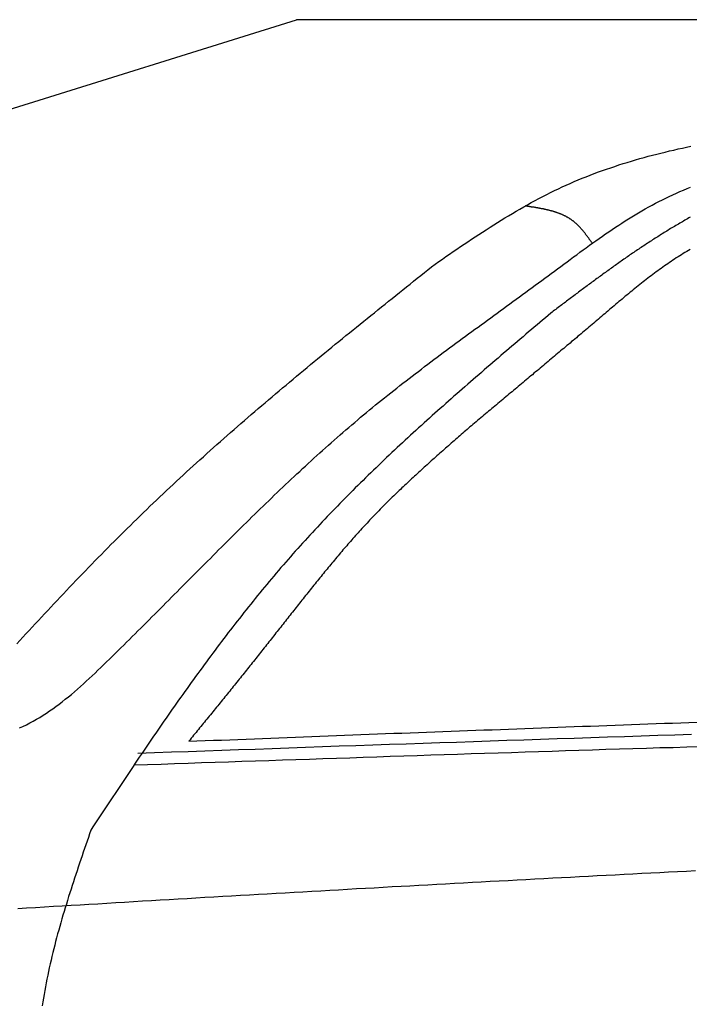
# Model space of a CAD drawing. Extents: x 1073 to 6773, y 6091 to 11716.
# Tile 49 of 78: x 2408 to 3049, y 10774 to 11716. Entities that reach past the tile are written whole.
import ezdxf

# ---------------------------------------------------------------- set-up
doc = ezdxf.new("R2010")
doc.units = 0
doc.layers.get('0').update_dxf_attribs({"linetype": 'CONTINUOUS'})
doc.layers.add('CAR', color=10, linetype='CONTINUOUS')

msp = doc.modelspace()

# ---------------------------------------------------------------- linework, layer by layer
for p in [(1072.77, 11215.9), (5822.78, 11715.9)]:
    msp.add_line(p, (2672.77, 11715.9))
at = {"layer": 'CAR'}
for points in [[(2805.41, 11482.1, 0), (2808.9, 11484.5, 0), (2812.39, 11486.9, 0), (2815.88, 11489.3, 0), (2819.37, 11491.6, 0), (2822.87, 11494, 0), (2826.37, 11496.4, 0), (2829.87, 11498.8, 0), (2833.37, 11501.1, 0), (2836.88, 11503.5, 0), (2840.39, 11505.8, 0), (2843.91, 11508.1, 0), (2847.43, 11510.4, 0), (2850.96, 11512.7, 0), (2854.49, 11515, 0), (2858.03, 11517.3, 0), (2861.58, 11519.5, 0), (2865.14, 11521.8, 0), (2868.7, 11524, 0), (2872.28, 11526.2, 0), (2875.86, 11528.3, 0), (2879.45, 11530.5, 0), (2883.05, 11532.6, 0), (2886.67, 11534.7, 0), (2890.29, 11536.8, 0), (2893.93, 11538.8, 0), (2897.58, 11540.9, 0), (2901.24, 11542.9, 0), (2904.91, 11544.8, 0), (2908.6, 11546.8, 0), (2912.31, 11548.7, 0), (2916.02, 11550.5, 0), (2919.75, 11552.4, 0), (2923.5, 11554.2, 0), (2927.27, 11555.9, 0), (2931.05, 11557.6, 0), (2934.84, 11559.3, 0), (2938.65, 11561, 0), (2942.48, 11562.6, 0), (2946.32, 11564.2, 0), (2950.18, 11565.7, 0), (2954.05, 11567.2, 0), (2957.93, 11568.7, 0), (2961.83, 11570.2, 0), (2965.74, 11571.6, 0), (2969.66, 11573, 0), (2973.6, 11574.3, 0), (2977.55, 11575.6, 0), (2981.51, 11576.9, 0), (2985.48, 11578.2, 0), (2989.47, 11579.4, 0), (2993.46, 11580.6, 0), (2997.47, 11581.8, 0), (3001.49, 11583, 0), (3005.52, 11584.1, 0), (3009.56, 11585.2, 0), (3013.61, 11586.3, 0), (3017.67, 11587.3, 0), (3021.74, 11588.3, 0), (3025.82, 11589.3, 0), (3029.91, 11590.3, 0), (3034.01, 11591.2, 0), (3038.11, 11592.2, 0), (3042.23, 11593.1, 0), (3046.35, 11594, 0), (3050.48, 11594.8, 0)], [(2407.4, 11038.3, 0), (2410.75, 11039.8, 0), (2414.05, 11041.4, 0), (2417.33, 11043.1, 0), (2420.56, 11044.8, 0), (2423.77, 11046.6, 0), (2426.94, 11048.5, 0), (2430.08, 11050.5, 0), (2433.19, 11052.5, 0), (2436.28, 11054.6, 0), (2439.33, 11056.7, 0), (2442.36, 11058.9, 0), (2445.36, 11061.1, 0), (2448.34, 11063.4, 0), (2451.3, 11065.8, 0), (2454.24, 11068.1, 0), (2457.15, 11070.5, 0), (2460.05, 11073, 0), (2462.92, 11075.5, 0), (2465.78, 11078, 0), (2468.62, 11080.5, 0), (2471.45, 11083.1, 0), (2474.27, 11085.7, 0), (2477.07, 11088.3, 0), (2479.85, 11090.9, 0), (2482.63, 11093.6, 0), (2485.4, 11096.2, 0), (2488.16, 11098.9, 0), (2490.91, 11101.6, 0), (2493.66, 11104.2, 0), (2496.4, 11106.9, 0), (2499.14, 11109.6, 0), (2501.87, 11112.3, 0), (2504.6, 11115, 0), (2507.32, 11117.6, 0), (2510.04, 11120.3, 0), (2512.75, 11123, 0), (2515.46, 11125.7, 0), (2518.17, 11128.4, 0), (2520.87, 11131.1, 0), (2523.57, 11133.7, 0), (2526.26, 11136.4, 0), (2528.95, 11139.1, 0), (2531.64, 11141.8, 0), (2534.33, 11144.5, 0), (2537.01, 11147.2, 0), (2539.69, 11149.9, 0), (2542.36, 11152.5, 0), (2545.03, 11155.2, 0), (2547.71, 11157.9, 0), (2550.37, 11160.6, 0), (2553.04, 11163.3, 0), (2555.7, 11165.9, 0), (2558.37, 11168.6, 0), (2561.03, 11171.3, 0), (2563.69, 11174, 0), (2566.34, 11176.7, 0), (2569, 11179.3, 0), (2571.66, 11182, 0), (2574.31, 11184.7, 0), (2576.96, 11187.3, 0), (2579.62, 11190, 0), (2582.27, 11192.7, 0), (2584.92, 11195.3, 0), (2587.57, 11198, 0), (2590.22, 11200.6, 0), (2592.87, 11203.3, 0), (2595.52, 11206, 0), (2598.17, 11208.6, 0), (2600.83, 11211.2, 0), (2603.48, 11213.9, 0), (2606.13, 11216.5, 0), (2608.78, 11219.2, 0), (2611.44, 11221.8, 0), (2614.09, 11224.4, 0), (2616.75, 11227.1, 0), (2619.41, 11229.7, 0), (2622.07, 11232.3, 0), (2624.73, 11234.9, 0), (2627.39, 11237.5, 0), (2630.06, 11240.2, 0), (2632.72, 11242.8, 0), (2635.39, 11245.4, 0), (2638.06, 11248, 0), (2640.74, 11250.6, 0), (2643.42, 11253.1, 0), (2646.09, 11255.7, 0), (2648.78, 11258.3, 0), (2651.46, 11260.9, 0), (2654.15, 11263.5, 0), (2656.84, 11266, 0), (2659.54, 11268.6, 0), (2662.24, 11271.1, 0), (2664.94, 11273.7, 0), (2667.65, 11276.2, 0), (2670.36, 11278.8, 0), (2673.07, 11281.3, 0), (2675.79, 11283.8, 0), (2678.52, 11286.4, 0), (2681.24, 11288.9, 0), (2683.98, 11291.4, 0), (2686.72, 11293.9, 0), (2689.46, 11296.4, 0), (2692.21, 11298.9, 0), (2694.96, 11301.4, 0), (2697.72, 11303.8, 0), (2700.48, 11306.3, 0), (2703.25, 11308.8, 0), (2706.03, 11311.2, 0), (2708.81, 11313.7, 0), (2711.6, 11316.1, 0), (2714.4, 11318.6, 0), (2717.2, 11321, 0), (2720.01, 11323.4, 0), (2722.82, 11325.9, 0), (2725.64, 11328.3, 0), (2728.47, 11330.7, 0), (2731.31, 11333.1, 0), (2734.15, 11335.5, 0), (2737, 11337.8, 0), (2739.86, 11340.2, 0), (2742.72, 11342.6, 0), (2745.59, 11344.9, 0), (2748.47, 11347.3, 0), (2751.36, 11349.6, 0), (2754.25, 11351.9, 0), (2757.15, 11354.3, 0), (2760.06, 11356.6, 0), (2762.97, 11358.9, 0), (2765.89, 11361.2, 0), (2768.82, 11363.5, 0), (2771.75, 11365.8, 0), (2774.69, 11368.1, 0), (2777.63, 11370.4, 0), (2780.58, 11372.7, 0), (2783.53, 11374.9, 0), (2786.49, 11377.2, 0), (2789.45, 11379.5, 0), (2792.42, 11381.7, 0), (2795.4, 11384, 0), (2798.37, 11386.2, 0), (2801.36, 11388.5, 0), (2804.34, 11390.7, 0), (2807.34, 11393, 0), (2810.33, 11395.2, 0), (2813.33, 11397.5, 0), (2816.33, 11399.7, 0), (2819.34, 11401.9, 0), (2822.35, 11404.2, 0), (2825.37, 11406.4, 0), (2828.38, 11408.6, 0), (2831.4, 11410.8, 0), (2834.43, 11413, 0), (2837.45, 11415.3, 0), (2840.48, 11417.5, 0), (2843.51, 11419.7, 0), (2846.55, 11421.9, 0), (2849.58, 11424.1, 0), (2852.62, 11426.3, 0), (2855.66, 11428.6, 0), (2858.7, 11430.8, 0), (2861.75, 11433, 0), (2864.79, 11435.2, 0), (2867.84, 11437.4, 0), (2870.89, 11439.6, 0), (2873.94, 11441.9, 0), (2876.99, 11444.1, 0), (2880.04, 11446.3, 0), (2883.09, 11448.5, 0), (2886.14, 11450.7, 0), (2889.19, 11453, 0), (2892.24, 11455.2, 0), (2895.3, 11457.4, 0), (2898.35, 11459.6, 0), (2901.4, 11461.9, 0), (2904.45, 11464.1, 0), (2907.51, 11466.4, 0), (2910.56, 11468.6, 0), (2913.61, 11470.8, 0), (2916.66, 11473.1, 0), (2919.71, 11475.4, 0), (2922.75, 11477.6, 0), (2925.8, 11479.9, 0), (2928.85, 11482.1, 0), (2931.9, 11484.4, 0), (2934.95, 11486.6, 0), (2938, 11488.9, 0), (2941.06, 11491.1, 0), (2944.12, 11493.4, 0), (2947.18, 11495.6, 0), (2950.25, 11497.8, 0), (2953.32, 11500.1, 0), (2956.39, 11502.3, 0), (2959.48, 11504.4, 0), (2962.56, 11506.6, 0), (2965.66, 11508.8, 0), (2968.76, 11510.9, 0), (2971.87, 11513.1, 0), (2974.99, 11515.2, 0), (2978.11, 11517.3, 0), (2981.25, 11519.3, 0), (2984.39, 11521.4, 0), (2987.55, 11523.4, 0), (2990.72, 11525.4, 0), (2993.89, 11527.4, 0), (2997.08, 11529.3, 0), (3000.29, 11531.2, 0), (3003.5, 11533.1, 0), (3006.73, 11535, 0), (3009.97, 11536.8, 0), (3013.23, 11538.6, 0), (3016.5, 11540.3, 0), (3019.78, 11542, 0), (3023.09, 11543.7, 0), (3026.41, 11545.3, 0), (3029.74, 11546.9, 0), (3033.1, 11548.5, 0), (3036.47, 11550, 0), (3039.86, 11551.5, 0), (3043.26, 11552.9, 0), (3046.69, 11554.3, 0), (3050.13, 11555.6, 0)], [(2955.99, 11502, 0), (2955.7, 11502.4, 0), (2955.42, 11502.8, 0), (2955.13, 11503.2, 0), (2954.85, 11503.6, 0), (2954.56, 11504, 0), (2954.28, 11504.4, 0), (2953.99, 11504.8, 0), (2953.7, 11505.2, 0), (2953.42, 11505.6, 0), (2953.13, 11506, 0), (2952.84, 11506.4, 0), (2952.55, 11506.8, 0), (2952.26, 11507.2, 0), (2951.97, 11507.6, 0), (2951.68, 11508, 0), (2951.39, 11508.4, 0), (2951.1, 11508.8, 0), (2950.81, 11509.2, 0), (2950.51, 11509.6, 0), (2950.22, 11509.9, 0), (2949.92, 11510.3, 0), (2949.63, 11510.7, 0), (2949.33, 11511.1, 0), (2949.03, 11511.5, 0), (2948.73, 11511.9, 0), (2948.43, 11512.3, 0), (2948.13, 11512.6, 0), (2947.83, 11513, 0), (2947.52, 11513.4, 0), (2947.22, 11513.8, 0), (2946.91, 11514.1, 0), (2946.6, 11514.5, 0), (2946.29, 11514.9, 0), (2945.98, 11515.2, 0), (2945.66, 11515.6, 0), (2945.35, 11515.9, 0), (2945.03, 11516.3, 0), (2944.71, 11516.7, 0), (2944.39, 11517, 0), (2944.07, 11517.4, 0), (2943.75, 11517.7, 0), (2943.42, 11518, 0), (2943.09, 11518.4, 0), (2942.76, 11518.7, 0), (2942.43, 11519.1, 0), (2942.1, 11519.4, 0), (2941.76, 11519.7, 0), (2941.42, 11520, 0), (2941.08, 11520.4, 0), (2940.74, 11520.7, 0), (2940.4, 11521, 0), (2940.05, 11521.3, 0), (2939.7, 11521.6, 0), (2939.35, 11521.9, 0), (2938.99, 11522.2, 0), (2938.63, 11522.5, 0), (2938.27, 11522.8, 0), (2937.91, 11523.1, 0), (2937.54, 11523.4, 0), (2937.18, 11523.6, 0), (2936.8, 11523.9, 0), (2936.43, 11524.2, 0), (2936.05, 11524.4, 0), (2935.68, 11524.7, 0), (2935.29, 11525, 0), (2934.91, 11525.2, 0), (2934.52, 11525.5, 0), (2934.13, 11525.7, 0), (2933.74, 11526, 0), (2933.35, 11526.2, 0), (2932.95, 11526.4, 0), (2932.55, 11526.7, 0), (2932.15, 11526.9, 0), (2931.75, 11527.1, 0), (2931.34, 11527.3, 0), (2930.94, 11527.6, 0), (2930.53, 11527.8, 0), (2930.11, 11528, 0), (2929.7, 11528.2, 0), (2929.28, 11528.4, 0), (2928.86, 11528.6, 0), (2928.44, 11528.8, 0), (2928.02, 11529, 0), (2927.59, 11529.2, 0), (2927.16, 11529.4, 0), (2926.74, 11529.6, 0), (2926.3, 11529.7, 0), (2925.87, 11529.9, 0), (2925.44, 11530.1, 0), (2925, 11530.3, 0), (2924.56, 11530.4, 0), (2924.12, 11530.6, 0), (2923.68, 11530.8, 0), (2923.23, 11530.9, 0), (2922.78, 11531.1, 0), (2922.34, 11531.2, 0), (2921.89, 11531.4, 0), (2921.44, 11531.6, 0), (2920.98, 11531.7, 0), (2920.53, 11531.9, 0), (2920.07, 11532, 0), (2919.61, 11532.1, 0), (2919.15, 11532.3, 0), (2918.69, 11532.4, 0), (2918.23, 11532.6, 0), (2917.77, 11532.7, 0), (2917.3, 11532.8, 0), (2916.84, 11532.9, 0), (2916.37, 11533.1, 0), (2915.9, 11533.2, 0), (2915.43, 11533.3, 0), (2914.96, 11533.4, 0), (2914.48, 11533.6, 0), (2914.01, 11533.7, 0), (2913.53, 11533.8, 0), (2913.05, 11533.9, 0), (2912.58, 11534, 0), (2912.1, 11534.1, 0), (2911.62, 11534.2, 0), (2911.13, 11534.3, 0), (2910.65, 11534.4, 0), (2910.17, 11534.6, 0), (2909.68, 11534.7, 0), (2909.2, 11534.8, 0), (2908.71, 11534.9, 0), (2908.22, 11534.9, 0), (2907.74, 11535, 0), (2907.25, 11535.1, 0), (2906.76, 11535.2, 0), (2906.27, 11535.3, 0), (2905.77, 11535.4, 0), (2905.28, 11535.5, 0), (2904.79, 11535.6, 0), (2904.29, 11535.7, 0), (2903.8, 11535.8, 0), (2903.3, 11535.9, 0), (2902.81, 11535.9, 0), (2902.31, 11536, 0), (2901.82, 11536.1, 0), (2901.32, 11536.2, 0), (2900.82, 11536.3, 0), (2900.32, 11536.4, 0), (2899.82, 11536.4, 0), (2899.32, 11536.5, 0), (2898.82, 11536.6, 0), (2898.32, 11536.7, 0), (2897.82, 11536.7, 0), (2897.32, 11536.8, 0), (2896.82, 11536.9, 0), (2896.32, 11537, 0), (2895.82, 11537.1, 0), (2895.32, 11537.1, 0), (2894.81, 11537.2, 0), (2894.31, 11537.3, 0), (2893.81, 11537.4, 0), (2893.31, 11537.4, 0), (2892.8, 11537.5, 0), (2892.3, 11537.6, 0), (2891.8, 11537.7, 0)], [(3049.8, 11526.9, 0), (3048.53, 11526.2, 0), (3047.26, 11525.5, 0), (3045.99, 11524.8, 0), (3044.73, 11524, 0), (3043.47, 11523.3, 0), (3042.21, 11522.6, 0), (3040.95, 11521.9, 0), (3039.69, 11521.1, 0), (3038.44, 11520.4, 0), (3037.19, 11519.7, 0), (3035.94, 11518.9, 0), (3034.69, 11518.2, 0), (3033.44, 11517.5, 0), (3032.2, 11516.7, 0), (3030.96, 11516, 0), (3029.72, 11515.2, 0), (3028.48, 11514.4, 0), (3027.24, 11513.7, 0), (3026.01, 11512.9, 0), (3024.77, 11512.2, 0), (3023.54, 11511.4, 0), (3022.31, 11510.6, 0), (3021.08, 11509.9, 0), (3019.86, 11509.1, 0), (3018.63, 11508.3, 0), (3017.41, 11507.5, 0), (3016.19, 11506.8, 0), (3014.97, 11506, 0), (3013.75, 11505.2, 0), (3012.53, 11504.4, 0), (3011.32, 11503.6, 0), (3010.11, 11502.8, 0), (3008.89, 11502, 0), (3007.68, 11501.3, 0), (3006.47, 11500.5, 0), (3005.27, 11499.7, 0), (3004.06, 11498.9, 0), (3002.86, 11498.1, 0), (3001.65, 11497.3, 0), (3000.45, 11496.5, 0), (2999.25, 11495.6, 0), (2998.05, 11494.8, 0), (2996.86, 11494, 0), (2995.66, 11493.2, 0), (2994.46, 11492.4, 0), (2993.27, 11491.6, 0), (2992.08, 11490.8, 0), (2990.89, 11489.9, 0), (2989.7, 11489.1, 0), (2988.51, 11488.3, 0), (2987.32, 11487.5, 0), (2986.13, 11486.7, 0), (2984.95, 11485.8, 0), (2983.77, 11485, 0), (2982.58, 11484.2, 0), (2981.4, 11483.3, 0), (2980.22, 11482.5, 0), (2979.04, 11481.7, 0), (2977.86, 11480.8, 0), (2976.68, 11480, 0), (2975.51, 11479.2, 0), (2974.33, 11478.3, 0), (2973.16, 11477.5, 0), (2971.98, 11476.6, 0), (2970.81, 11475.8, 0), (2969.64, 11475, 0), (2968.47, 11474.1, 0), (2967.3, 11473.3, 0), (2966.13, 11472.4, 0), (2964.96, 11471.6, 0), (2963.79, 11470.7, 0), (2962.62, 11469.9, 0), (2961.46, 11469, 0), (2960.29, 11468.2, 0), (2959.13, 11467.3, 0), (2957.96, 11466.4, 0), (2956.8, 11465.6, 0), (2955.64, 11464.7, 0), (2954.48, 11463.9, 0), (2953.32, 11463, 0), (2952.15, 11462.2, 0), (2950.99, 11461.3, 0), (2949.83, 11460.4, 0), (2948.68, 11459.6, 0), (2947.52, 11458.7, 0), (2946.36, 11457.9, 0), (2945.2, 11457, 0), (2944.04, 11456.1, 0), (2942.89, 11455.3, 0), (2941.73, 11454.4, 0), (2940.58, 11453.5, 0), (2939.42, 11452.7, 0), (2938.27, 11451.8, 0), (2937.11, 11450.9, 0), (2935.96, 11450.1, 0), (2934.8, 11449.2, 0), (2933.65, 11448.3, 0), (2932.5, 11447.5, 0), (2931.34, 11446.6, 0), (2930.19, 11445.7, 0), (2929.04, 11444.8, 0), (2927.89, 11444, 0), (2926.73, 11443.1, 0), (2925.58, 11442.2, 0), (2924.43, 11441.4, 0), (2923.28, 11440.5, 0), (2922.13, 11439.6, 0), (2920.98, 11438.7, 0), (2919.83, 11437.9, 0), (2918.67, 11437, 0), (2917.52, 11436.1, 0), (2916.37, 11435.3, 0)], [(3049.73, 11496.1, 0), (3048.05, 11495.1, 0), (3046.37, 11494.1, 0), (3044.69, 11493.1, 0), (3043.03, 11492.1, 0), (3041.37, 11491.1, 0), (3039.71, 11490.1, 0), (3038.06, 11489, 0), (3036.42, 11488, 0), (3034.78, 11486.9, 0), (3033.15, 11485.8, 0), (3031.52, 11484.7, 0), (3029.9, 11483.7, 0), (3028.28, 11482.5, 0), (3026.67, 11481.4, 0), (3025.06, 11480.3, 0), (3023.46, 11479.2, 0), (3021.86, 11478, 0), (3020.26, 11476.9, 0), (3018.67, 11475.7, 0), (3017.09, 11474.6, 0), (3015.5, 11473.4, 0), (3013.93, 11472.2, 0), (3012.35, 11471, 0), (3010.78, 11469.8, 0), (3009.22, 11468.6, 0), (3007.65, 11467.4, 0), (3006.09, 11466.2, 0), (3004.54, 11465, 0), (3002.99, 11463.8, 0), (3001.44, 11462.5, 0), (2999.89, 11461.3, 0), (2998.34, 11460.1, 0), (2996.8, 11458.8, 0), (2995.26, 11457.6, 0), (2993.73, 11456.3, 0), (2992.19, 11455.1, 0), (2990.66, 11453.8, 0), (2989.13, 11452.5, 0), (2987.6, 11451.3, 0), (2986.08, 11450, 0), (2984.55, 11448.7, 0), (2983.03, 11447.4, 0), (2981.51, 11446.2, 0), (2979.99, 11444.9, 0), (2978.47, 11443.6, 0), (2976.95, 11442.3, 0), (2975.44, 11441, 0), (2973.92, 11439.8, 0), (2972.41, 11438.5, 0), (2970.9, 11437.2, 0), (2969.38, 11435.9, 0), (2967.87, 11434.6, 0), (2966.36, 11433.4, 0), (2964.85, 11432.1, 0), (2963.34, 11430.8, 0), (2961.83, 11429.5, 0), (2960.32, 11428.2, 0), (2958.81, 11427, 0), (2957.3, 11425.7, 0), (2955.79, 11424.4, 0), (2954.28, 11423.1, 0), (2952.77, 11421.9, 0), (2951.26, 11420.6, 0), (2949.75, 11419.3, 0), (2948.25, 11418, 0), (2946.74, 11416.8, 0), (2945.23, 11415.5, 0), (2943.72, 11414.2, 0), (2942.22, 11413, 0), (2940.71, 11411.7, 0), (2939.2, 11410.4, 0), (2937.7, 11409.1, 0), (2936.19, 11407.9, 0), (2934.69, 11406.6, 0), (2933.18, 11405.3, 0), (2931.68, 11404.1, 0), (2930.17, 11402.8, 0), (2928.67, 11401.5, 0), (2927.17, 11400.3, 0), (2925.66, 11399, 0), (2924.16, 11397.8, 0), (2922.66, 11396.5, 0), (2921.15, 11395.2, 0), (2919.65, 11394, 0), (2918.15, 11392.7, 0), (2916.64, 11391.4, 0), (2915.14, 11390.2, 0), (2913.64, 11388.9, 0), (2912.14, 11387.7, 0), (2910.64, 11386.4, 0), (2909.14, 11385.1, 0), (2907.63, 11383.9, 0), (2906.13, 11382.6, 0), (2904.63, 11381.4, 0), (2903.13, 11380.1, 0), (2901.63, 11378.9, 0), (2900.13, 11377.6, 0), (2898.63, 11376.3, 0), (2897.13, 11375.1, 0), (2895.63, 11373.8, 0), (2894.13, 11372.6, 0), (2892.63, 11371.3, 0), (2891.13, 11370.1, 0), (2889.63, 11368.8, 0), (2888.13, 11367.6, 0), (2886.64, 11366.3, 0), (2885.14, 11365, 0), (2883.64, 11363.8, 0), (2882.14, 11362.5, 0), (2880.64, 11361.3, 0), (2879.14, 11360, 0), (2877.65, 11358.8, 0), (2876.15, 11357.5, 0), (2874.65, 11356.3, 0), (2873.15, 11355, 0), (2871.65, 11353.8, 0), (2870.16, 11352.5, 0), (2868.66, 11351.3, 0), (2867.16, 11350, 0), (2865.66, 11348.8, 0), (2864.17, 11347.5, 0), (2862.67, 11346.3, 0), (2861.17, 11345, 0), (2859.67, 11343.8, 0), (2858.18, 11342.5, 0), (2856.68, 11341.3, 0), (2855.18, 11340, 0), (2853.69, 11338.8, 0), (2852.19, 11337.5, 0), (2850.69, 11336.3, 0), (2849.19, 11335, 0), (2847.7, 11333.8, 0), (2846.2, 11332.5, 0), (2844.7, 11331.3, 0), (2843.21, 11330, 0), (2841.71, 11328.8, 0), (2840.21, 11327.5, 0)], [(2404.8, 11118.8, 0), (2407.76, 11122, 0), (2410.72, 11125.2, 0), (2413.68, 11128.4, 0), (2416.64, 11131.6, 0), (2419.61, 11134.8, 0), (2422.58, 11138, 0), (2425.56, 11141.2, 0), (2428.53, 11144.4, 0), (2431.52, 11147.6, 0), (2434.5, 11150.8, 0), (2437.49, 11154, 0), (2440.48, 11157.2, 0), (2443.48, 11160.4, 0), (2446.48, 11163.5, 0), (2449.48, 11166.7, 0), (2452.49, 11169.9, 0), (2455.5, 11173, 0), (2458.52, 11176.2, 0), (2461.54, 11179.3, 0), (2464.56, 11182.5, 0), (2467.59, 11185.6, 0), (2470.63, 11188.8, 0), (2473.67, 11191.9, 0), (2476.71, 11195, 0), (2479.76, 11198.1, 0), (2482.81, 11201.3, 0), (2485.87, 11204.4, 0), (2488.93, 11207.5, 0), (2492, 11210.6, 0), (2495.08, 11213.7, 0), (2498.16, 11216.8, 0), (2501.24, 11219.8, 0), (2504.33, 11222.9, 0), (2507.43, 11226, 0), (2510.53, 11229.1, 0), (2513.63, 11232.1, 0), (2516.75, 11235.2, 0), (2519.86, 11238.2, 0), (2522.99, 11241.3, 0), (2526.12, 11244.3, 0), (2529.26, 11247.3, 0), (2532.4, 11250.4, 0), (2535.55, 11253.4, 0), (2538.7, 11256.4, 0), (2541.86, 11259.4, 0), (2545.03, 11262.4, 0), (2548.21, 11265.4, 0), (2551.39, 11268.4, 0), (2554.58, 11271.3, 0), (2557.77, 11274.3, 0), (2560.97, 11277.3, 0), (2564.17, 11280.2, 0), (2567.39, 11283.2, 0), (2570.6, 11286.1, 0), (2573.83, 11289.1, 0), (2577.06, 11292, 0), (2580.29, 11294.9, 0), (2583.53, 11297.8, 0), (2586.77, 11300.8, 0), (2590.03, 11303.7, 0), (2593.28, 11306.6, 0), (2596.54, 11309.5, 0), (2599.81, 11312.4, 0), (2603.08, 11315.2, 0), (2606.36, 11318.1, 0), (2609.64, 11321, 0), (2612.92, 11323.9, 0), (2616.21, 11326.7, 0), (2619.51, 11329.6, 0), (2622.81, 11332.5, 0), (2626.11, 11335.3, 0), (2629.42, 11338.2, 0), (2632.73, 11341, 0), (2636.05, 11343.9, 0), (2639.37, 11346.7, 0), (2642.69, 11349.5, 0), (2646.02, 11352.3, 0), (2649.35, 11355.2, 0), (2652.69, 11358, 0), (2656.03, 11360.8, 0), (2659.37, 11363.6, 0), (2662.72, 11366.4, 0), (2666.07, 11369.2, 0), (2669.43, 11372, 0), (2672.78, 11374.8, 0), (2676.14, 11377.6, 0), (2679.51, 11380.4, 0), (2682.88, 11383.2, 0), (2686.24, 11386, 0), (2689.62, 11388.8, 0), (2692.99, 11391.5, 0), (2696.37, 11394.3, 0), (2699.75, 11397.1, 0), (2703.13, 11399.8, 0), (2706.52, 11402.6, 0), (2709.91, 11405.4, 0), (2713.3, 11408.1, 0), (2716.69, 11410.9, 0), (2720.09, 11413.7, 0), (2723.48, 11416.4, 0), (2726.88, 11419.2, 0), (2730.28, 11421.9, 0), (2733.69, 11424.7, 0), (2737.09, 11427.4, 0), (2740.5, 11430.2, 0), (2743.9, 11432.9, 0), (2747.31, 11435.6, 0), (2750.72, 11438.4, 0), (2754.13, 11441.1, 0), (2757.55, 11443.9, 0), (2760.96, 11446.6, 0), (2764.38, 11449.3, 0), (2767.79, 11452.1, 0), (2771.21, 11454.8, 0), (2774.63, 11457.5, 0), (2778.04, 11460.3, 0), (2781.46, 11463, 0), (2784.88, 11465.7, 0), (2788.3, 11468.5, 0), (2791.72, 11471.2, 0), (2795.14, 11473.9, 0), (2798.57, 11476.7, 0), (2801.99, 11479.4, 0), (2805.41, 11482.1, 0)], [(2916.37, 11435.3, 0), (2913.7, 11433, 0), (2911.03, 11430.7, 0), (2908.37, 11428.5, 0), (2905.7, 11426.2, 0), (2903.03, 11423.9, 0), (2900.36, 11421.7, 0), (2897.69, 11419.4, 0), (2895.03, 11417.2, 0), (2892.36, 11414.9, 0), (2889.69, 11412.6, 0), (2887.03, 11410.4, 0), (2884.37, 11408.1, 0), (2881.7, 11405.8, 0), (2879.04, 11403.6, 0), (2876.38, 11401.3, 0), (2873.72, 11399, 0), (2871.06, 11396.8, 0), (2868.4, 11394.5, 0), (2865.75, 11392.2, 0), (2863.09, 11389.9, 0), (2860.44, 11387.7, 0), (2857.79, 11385.4, 0), (2855.14, 11383.1, 0), (2852.49, 11380.8, 0), (2849.85, 11378.5, 0), (2847.2, 11376.3, 0), (2844.56, 11374, 0), (2841.92, 11371.7, 0), (2839.28, 11369.4, 0), (2836.65, 11367.1, 0), (2834.02, 11364.8, 0), (2831.39, 11362.5, 0), (2828.76, 11360.2, 0), (2826.13, 11357.9, 0), (2823.51, 11355.6, 0), (2820.89, 11353.3, 0), (2818.27, 11351, 0), (2815.66, 11348.7, 0), (2813.05, 11346.3, 0), (2810.44, 11344, 0), (2807.83, 11341.7, 0), (2805.23, 11339.4, 0), (2802.63, 11337.1, 0), (2800.04, 11334.7, 0), (2797.44, 11332.4, 0), (2794.85, 11330.1, 0), (2792.27, 11327.7, 0), (2789.69, 11325.4, 0), (2787.11, 11323, 0), (2784.54, 11320.7, 0), (2781.97, 11318.3, 0), (2779.4, 11316, 0), (2776.84, 11313.6, 0), (2774.28, 11311.2, 0), (2771.73, 11308.9, 0), (2769.18, 11306.5, 0), (2766.63, 11304.1, 0), (2764.09, 11301.7, 0), (2761.55, 11299.3, 0), (2759.02, 11297, 0), (2756.5, 11294.6, 0), (2753.97, 11292.2, 0), (2751.46, 11289.8, 0), (2748.94, 11287.3, 0), (2746.44, 11284.9, 0), (2743.93, 11282.5, 0), (2741.44, 11280.1, 0), (2738.94, 11277.7, 0), (2736.46, 11275.2, 0), (2733.98, 11272.8, 0), (2731.5, 11270.3, 0), (2729.03, 11267.9, 0), (2726.56, 11265.4, 0), (2724.1, 11263, 0), (2721.65, 11260.5, 0), (2719.2, 11258.1, 0), (2716.76, 11255.6, 0), (2714.32, 11253.1, 0), (2711.89, 11250.6, 0), (2709.47, 11248.1, 0), (2707.05, 11245.6, 0), (2704.64, 11243.1, 0), (2702.24, 11240.6, 0), (2699.84, 11238.1, 0), (2697.45, 11235.6, 0), (2695.06, 11233, 0), (2692.68, 11230.5, 0), (2690.31, 11228, 0), (2687.95, 11225.4, 0), (2685.59, 11222.9, 0), (2683.24, 11220.3, 0), (2680.89, 11217.7, 0), (2678.55, 11215.2, 0), (2676.22, 11212.6, 0), (2673.9, 11210, 0), (2671.59, 11207.4, 0), (2669.28, 11204.8, 0), (2666.98, 11202.2, 0), (2664.69, 11199.6, 0), (2662.4, 11196.9, 0), (2660.12, 11194.3, 0), (2657.85, 11191.7, 0), (2655.58, 11189, 0), (2653.32, 11186.4, 0), (2651.07, 11183.7, 0), (2648.83, 11181.1, 0), (2646.59, 11178.4, 0), (2644.36, 11175.7, 0), (2642.13, 11173, 0), (2639.91, 11170.4, 0), (2637.7, 11167.7, 0), (2635.5, 11165, 0), (2633.3, 11162.3, 0), (2631.1, 11159.6, 0), (2628.92, 11156.9, 0), (2626.73, 11154.1, 0), (2624.56, 11151.4, 0), (2622.39, 11148.7, 0), (2620.23, 11146, 0), (2618.07, 11143.2, 0), (2615.92, 11140.5, 0), (2613.77, 11137.7, 0), (2611.63, 11135, 0), (2609.5, 11132.2, 0), (2607.37, 11129.5, 0), (2605.25, 11126.7, 0), (2603.13, 11123.9, 0), (2601.02, 11121.1, 0), (2598.91, 11118.4, 0), (2596.81, 11115.6, 0), (2594.71, 11112.8, 0), (2592.62, 11110, 0), (2590.54, 11107.2, 0), (2588.46, 11104.4, 0), (2586.38, 11101.6, 0), (2584.31, 11098.8, 0), (2582.24, 11096, 0), (2580.18, 11093.1, 0), (2578.12, 11090.3, 0), (2576.07, 11087.5, 0), (2574.02, 11084.7, 0), (2571.98, 11081.8, 0), (2569.94, 11079, 0), (2567.91, 11076.2, 0), (2565.87, 11073.3, 0), (2563.85, 11070.5, 0), (2561.83, 11067.7, 0), (2559.81, 11064.8, 0), (2557.8, 11062, 0), (2555.79, 11059.1, 0), (2553.78, 11056.2, 0), (2551.78, 11053.4, 0), (2549.78, 11050.5, 0), (2547.79, 11047.7, 0), (2545.8, 11044.8, 0), (2543.81, 11041.9, 0), (2541.83, 11039.1, 0), (2539.85, 11036.2, 0), (2537.87, 11033.3, 0), (2535.9, 11030.4, 0), (2533.93, 11027.6, 0), (2531.96, 11024.7, 0), (2530, 11021.8, 0), (2528.04, 11018.9, 0), (2526.08, 11016, 0), (2524.13, 11013.1, 0), (2522.17, 11010.3, 0), (2520.22, 11007.4, 0), (2518.28, 11004.5, 0), (2516.33, 11001.6, 0), (2514.39, 10998.7, 0), (2512.45, 10995.8, 0), (2510.51, 10992.9, 0), (2508.58, 10990, 0), (2506.64, 10987.1, 0), (2504.71, 10984.2, 0), (2502.78, 10981.3, 0), (2500.85, 10978.4, 0), (2498.92, 10975.5, 0), (2496.99, 10972.6, 0), (2495.07, 10969.7, 0), (2493.14, 10966.8, 0), (2491.22, 10963.9, 0), (2489.29, 10961, 0), (2487.37, 10958.1, 0), (2485.45, 10955.2, 0), (2483.53, 10952.3, 0), (2481.61, 10949.4, 0), (2479.69, 10946.5, 0), (2477.77, 10943.6, 0), (2475.85, 10940.7, 0)], [(2840.21, 11327.5, 0), (2838.84, 11326.3, 0), (2837.46, 11325.1, 0), (2836.08, 11323.9, 0), (2834.7, 11322.7, 0), (2833.33, 11321.5, 0), (2831.95, 11320.3, 0), (2830.57, 11319.1, 0), (2829.2, 11317.9, 0), (2827.82, 11316.7, 0), (2826.45, 11315.5, 0), (2825.07, 11314.3, 0), (2823.7, 11313.1, 0), (2822.32, 11311.9, 0), (2820.95, 11310.7, 0), (2819.58, 11309.5, 0), (2818.21, 11308.3, 0), (2816.83, 11307.1, 0), (2815.46, 11305.9, 0), (2814.09, 11304.7, 0), (2812.73, 11303.5, 0), (2811.36, 11302.3, 0), (2809.99, 11301.1, 0), (2808.63, 11299.9, 0), (2807.26, 11298.7, 0), (2805.9, 11297.4, 0), (2804.54, 11296.2, 0), (2803.18, 11295, 0), (2801.82, 11293.8, 0), (2800.46, 11292.6, 0), (2799.1, 11291.4, 0), (2797.75, 11290.1, 0), (2796.39, 11288.9, 0), (2795.04, 11287.7, 0), (2793.69, 11286.5, 0), (2792.34, 11285.2, 0), (2790.99, 11284, 0), (2789.65, 11282.8, 0), (2788.31, 11281.6, 0), (2786.96, 11280.3, 0), (2785.62, 11279.1, 0), (2784.29, 11277.8, 0), (2782.95, 11276.6, 0), (2781.62, 11275.4, 0), (2780.28, 11274.1, 0), (2778.95, 11272.9, 0), (2777.63, 11271.6, 0), (2776.3, 11270.4, 0), (2774.98, 11269.1, 0), (2773.66, 11267.9, 0), (2772.34, 11266.6, 0), (2771.02, 11265.4, 0), (2769.71, 11264.1, 0), (2768.4, 11262.8, 0), (2767.09, 11261.6, 0), (2765.78, 11260.3, 0), (2764.48, 11259, 0), (2763.18, 11257.8, 0), (2761.88, 11256.5, 0), (2760.58, 11255.2, 0), (2759.29, 11253.9, 0), (2758, 11252.6, 0), (2756.71, 11251.4, 0), (2755.43, 11250.1, 0), (2754.15, 11248.8, 0), (2752.87, 11247.5, 0), (2751.6, 11246.2, 0), (2750.33, 11244.9, 0), (2749.06, 11243.6, 0), (2747.79, 11242.3, 0), (2746.53, 11241, 0), (2745.27, 11239.6, 0), (2744.02, 11238.3, 0), (2742.77, 11237, 0), (2741.52, 11235.7, 0), (2740.28, 11234.4, 0), (2739.04, 11233, 0), (2737.8, 11231.7, 0), (2736.57, 11230.3, 0), (2735.34, 11229, 0), (2734.11, 11227.7, 0), (2732.88, 11226.3, 0), (2731.66, 11225, 0), (2730.45, 11223.6, 0), (2729.23, 11222.3, 0), (2728.02, 11220.9, 0), (2726.81, 11219.5, 0), (2725.6, 11218.2, 0), (2724.4, 11216.8, 0), (2723.2, 11215.4, 0), (2722, 11214.1, 0), (2720.81, 11212.7, 0), (2719.61, 11211.3, 0), (2718.42, 11209.9, 0), (2717.24, 11208.6, 0), (2716.05, 11207.2, 0), (2714.87, 11205.8, 0), (2713.69, 11204.4, 0), (2712.51, 11203, 0), (2711.34, 11201.6, 0), (2710.16, 11200.2, 0), (2708.99, 11198.8, 0), (2707.82, 11197.4, 0), (2706.65, 11196, 0), (2705.49, 11194.6, 0), (2704.32, 11193.2, 0), (2703.16, 11191.8, 0), (2702, 11190.4, 0), (2700.84, 11189, 0), (2699.69, 11187.6, 0), (2698.53, 11186.2, 0), (2697.38, 11184.8, 0), (2696.23, 11183.3, 0), (2695.08, 11181.9, 0), (2693.93, 11180.5, 0), (2692.78, 11179.1, 0), (2691.63, 11177.7, 0), (2690.49, 11176.3, 0), (2689.34, 11174.8, 0), (2688.2, 11173.4, 0), (2687.06, 11172, 0), (2685.92, 11170.6, 0), (2684.78, 11169.1, 0), (2683.64, 11167.7, 0), (2682.5, 11166.3, 0), (2681.36, 11164.9, 0), (2680.22, 11163.4, 0), (2679.09, 11162, 0), (2677.95, 11160.6, 0), (2676.82, 11159.2, 0), (2675.68, 11157.7, 0), (2674.55, 11156.3, 0), (2673.41, 11154.9, 0), (2672.28, 11153.5, 0), (2671.15, 11152, 0), (2670.02, 11150.6, 0), (2668.88, 11149.2, 0), (2667.75, 11147.7, 0), (2666.62, 11146.3, 0), (2665.49, 11144.9, 0), (2664.36, 11143.5, 0), (2663.23, 11142, 0), (2662.1, 11140.6, 0), (2660.97, 11139.2, 0), (2659.84, 11137.7, 0), (2658.71, 11136.3, 0), (2657.58, 11134.9, 0), (2656.45, 11133.5, 0), (2655.32, 11132, 0), (2654.19, 11130.6, 0), (2653.06, 11129.2, 0), (2651.93, 11127.7, 0), (2650.8, 11126.3, 0), (2649.67, 11124.9, 0), (2648.54, 11123.4, 0), (2647.41, 11122, 0), (2646.28, 11120.6, 0), (2645.15, 11119.2, 0), (2644.02, 11117.7, 0), (2642.89, 11116.3, 0), (2641.76, 11114.9, 0), (2640.63, 11113.5, 0), (2639.49, 11112, 0), (2638.36, 11110.6, 0), (2637.23, 11109.2, 0), (2636.1, 11107.7, 0), (2634.96, 11106.3, 0), (2633.83, 11104.9, 0), (2632.69, 11103.5, 0), (2631.56, 11102, 0), (2630.42, 11100.6, 0), (2629.29, 11099.2, 0), (2628.15, 11097.8, 0), (2627.01, 11096.4, 0), (2625.88, 11094.9, 0), (2624.74, 11093.5, 0), (2623.6, 11092.1, 0), (2622.46, 11090.7, 0), (2621.32, 11089.2, 0), (2620.18, 11087.8, 0), (2619.04, 11086.4, 0), (2617.89, 11085, 0), (2616.75, 11083.6, 0), (2615.61, 11082.1, 0), (2614.46, 11080.7, 0), (2613.32, 11079.3, 0), (2612.17, 11077.9, 0), (2611.03, 11076.5, 0), (2609.88, 11075.1, 0), (2608.74, 11073.6, 0), (2607.59, 11072.2, 0), (2606.44, 11070.8, 0), (2605.3, 11069.4, 0), (2604.15, 11068, 0), (2603, 11066.6, 0), (2601.85, 11065.2, 0), (2600.7, 11063.7, 0), (2599.55, 11062.3, 0), (2598.4, 11060.9, 0), (2597.25, 11059.5, 0), (2596.1, 11058.1, 0), (2594.95, 11056.7, 0), (2593.8, 11055.3, 0), (2592.65, 11053.9, 0), (2591.5, 11052.4, 0), (2590.35, 11051, 0), (2589.2, 11049.6, 0), (2588.04, 11048.2, 0), (2586.89, 11046.8, 0), (2585.74, 11045.4, 0), (2584.59, 11044, 0), (2583.43, 11042.6, 0), (2582.28, 11041.2, 0), (2581.13, 11039.7, 0), (2579.97, 11038.3, 0), (2578.82, 11036.9, 0), (2577.67, 11035.5, 0), (2576.51, 11034.1, 0), (2575.36, 11032.7, 0), (2574.2, 11031.3, 0), (2573.05, 11029.9, 0), (2571.9, 11028.5, 0), (2570.74, 11027, 0), (2569.59, 11025.6, 0)], [(2569.59, 11025.6, 0), (2577.44, 11025.9, 0), (2585.29, 11026.2, 0), (2593.14, 11026.5, 0), (2600.99, 11026.8, 0), (2608.85, 11027.1, 0), (2616.7, 11027.4, 0), (2624.55, 11027.7, 0), (2632.4, 11028, 0), (2640.25, 11028.4, 0), (2648.1, 11028.7, 0), (2655.96, 11029, 0), (2663.81, 11029.3, 0), (2671.66, 11029.6, 0), (2679.51, 11029.9, 0), (2687.36, 11030.2, 0), (2695.21, 11030.5, 0), (2703.06, 11030.8, 0), (2710.92, 11031.1, 0), (2718.77, 11031.4, 0), (2726.62, 11031.7, 0), (2734.47, 11032, 0), (2742.32, 11032.3, 0), (2750.17, 11032.6, 0), (2758.03, 11032.9, 0), (2765.88, 11033.2, 0), (2773.73, 11033.4, 0), (2781.58, 11033.7, 0), (2789.43, 11034, 0), (2797.28, 11034.3, 0), (2805.14, 11034.6, 0), (2812.99, 11034.9, 0), (2820.84, 11035.2, 0), (2828.69, 11035.5, 0), (2836.54, 11035.8, 0), (2844.39, 11036.1, 0), (2852.25, 11036.4, 0), (2860.1, 11036.7, 0), (2867.95, 11037, 0), (2875.8, 11037.3, 0), (2883.65, 11037.6, 0), (2891.5, 11037.9, 0), (2899.36, 11038.2, 0), (2907.21, 11038.5, 0), (2915.06, 11038.7, 0), (2922.91, 11039, 0), (2930.76, 11039.3, 0), (2938.62, 11039.6, 0), (2946.47, 11039.9, 0), (2954.32, 11040.2, 0), (2962.17, 11040.5, 0), (2970.02, 11040.8, 0), (2977.88, 11041.1, 0), (2985.73, 11041.3, 0), (2993.58, 11041.6, 0), (3001.43, 11041.9, 0), (3009.28, 11042.2, 0), (3017.13, 11042.5, 0), (3024.99, 11042.8, 0), (3032.84, 11043, 0), (3040.69, 11043.3, 0), (3048.54, 11043.6, 0), (3056.4, 11043.9, 0)], [(2520.83, 11014.2, 0), (2536.9, 11014.8, 0), (2552.96, 11015.4, 0), (2569.03, 11015.9, 0), (2585.09, 11016.5, 0), (2601.16, 11017.1, 0), (2617.22, 11017.7, 0), (2633.29, 11018.2, 0), (2649.36, 11018.8, 0), (2665.42, 11019.4, 0), (2681.49, 11019.9, 0), (2697.55, 11020.5, 0), (2713.62, 11021.1, 0), (2729.69, 11021.6, 0), (2745.75, 11022.2, 0), (2761.82, 11022.7, 0), (2777.88, 11023.3, 0), (2793.95, 11023.8, 0), (2810.02, 11024.4, 0), (2826.08, 11024.9, 0), (2842.15, 11025.5, 0), (2858.22, 11026, 0), (2874.28, 11026.6, 0), (2890.35, 11027.1, 0), (2906.41, 11027.7, 0), (2922.48, 11028.2, 0), (2938.55, 11028.7, 0), (2954.61, 11029.2, 0), (2970.68, 11029.8, 0), (2986.75, 11030.3, 0), (3002.81, 11030.8, 0), (3018.88, 11031.3, 0), (3034.95, 11031.8, 0), (3051.02, 11032.3, 0)], [(2517.25, 11003, 0), (2530.16, 11003.4, 0), (2543.07, 11003.8, 0), (2555.98, 11004.3, 0), (2568.89, 11004.7, 0), (2581.79, 11005.2, 0), (2594.7, 11005.6, 0), (2607.61, 11006, 0), (2620.52, 11006.5, 0), (2633.42, 11006.9, 0), (2646.33, 11007.3, 0), (2659.24, 11007.8, 0), (2672.15, 11008.2, 0), (2685.06, 11008.6, 0), (2697.96, 11009.1, 0), (2710.87, 11009.5, 0), (2723.78, 11009.9, 0), (2736.69, 11010.4, 0), (2749.6, 11010.8, 0), (2762.5, 11011.2, 0), (2775.41, 11011.7, 0), (2788.32, 11012.1, 0), (2801.23, 11012.5, 0), (2814.14, 11012.9, 0), (2827.04, 11013.3, 0), (2839.95, 11013.8, 0), (2852.86, 11014.2, 0), (2865.77, 11014.6, 0), (2878.68, 11015, 0), (2891.59, 11015.4, 0), (2904.49, 11015.8, 0), (2917.4, 11016.2, 0), (2930.31, 11016.7, 0), (2943.22, 11017.1, 0), (2956.13, 11017.5, 0), (2969.04, 11017.9, 0), (2981.95, 11018.3, 0), (2994.85, 11018.7, 0), (3007.76, 11019.1, 0), (3020.67, 11019.5, 0), (3033.58, 11019.8, 0), (3046.49, 11020.2, 0), (3059.4, 11020.6, 0)], [(2475.85, 10940.7, 0), (2474.63, 10937.1, 0), (2473.41, 10933.6, 0), (2472.2, 10930.1, 0), (2470.98, 10926.5, 0), (2469.77, 10923, 0), (2468.56, 10919.5, 0), (2467.36, 10915.9, 0), (2466.16, 10912.4, 0), (2464.96, 10908.9, 0), (2463.77, 10905.3, 0), (2462.59, 10901.8, 0), (2461.41, 10898.3, 0), (2460.25, 10894.7, 0), (2459.08, 10891.2, 0), (2457.93, 10887.6, 0), (2456.79, 10884.1, 0), (2455.65, 10880.5, 0), (2454.53, 10877, 0), (2453.42, 10873.4, 0), (2452.32, 10869.9, 0), (2451.23, 10866.3, 0), (2450.16, 10862.7, 0), (2449.09, 10859.2, 0), (2448.05, 10855.6, 0), (2447.01, 10852, 0), (2446, 10848.5, 0), (2444.99, 10844.9, 0), (2444.01, 10841.3, 0), (2443.04, 10837.7, 0), (2442.09, 10834.2, 0), (2441.16, 10830.6, 0), (2440.25, 10827, 0), (2439.36, 10823.4, 0), (2438.49, 10819.8, 0), (2437.64, 10816.2, 0), (2436.81, 10812.6, 0), (2436, 10808.9, 0), (2435.21, 10805.3, 0), (2434.45, 10801.7, 0), (2433.71, 10798.1, 0), (2432.99, 10794.4, 0), (2432.3, 10790.8, 0), (2431.62, 10787.2, 0), (2430.97, 10783.5, 0), (2430.33, 10779.9, 0), (2429.72, 10776.2, 0), (2429.13, 10772.6, 0)], [(3054.72, 10901.6, 0), (3046.17, 10901.1, 0), (3037.63, 10900.7, 0), (3029.09, 10900.3, 0), (3020.55, 10899.8, 0), (3012.01, 10899.4, 0), (3003.46, 10899, 0), (2994.92, 10898.5, 0), (2986.38, 10898.1, 0), (2977.84, 10897.6, 0), (2969.3, 10897.2, 0), (2960.75, 10896.8, 0), (2952.21, 10896.3, 0), (2943.67, 10895.9, 0), (2935.13, 10895.4, 0), (2926.59, 10895, 0), (2918.05, 10894.5, 0), (2909.51, 10894.1, 0), (2900.97, 10893.6, 0), (2892.42, 10893.1, 0), (2883.88, 10892.7, 0), (2875.34, 10892.2, 0), (2866.8, 10891.8, 0), (2858.26, 10891.3, 0), (2849.72, 10890.8, 0), (2841.18, 10890.4, 0), (2832.64, 10889.9, 0), (2824.1, 10889.5, 0), (2815.56, 10889, 0), (2807.02, 10888.5, 0), (2798.48, 10888.1, 0), (2789.94, 10887.6, 0), (2781.4, 10887.1, 0), (2772.86, 10886.6, 0), (2764.32, 10886.2, 0), (2755.78, 10885.7, 0), (2747.24, 10885.2, 0), (2738.7, 10884.7, 0), (2730.16, 10884.3, 0), (2721.62, 10883.8, 0), (2713.08, 10883.3, 0), (2704.54, 10882.8, 0), (2696.01, 10882.3, 0), (2687.47, 10881.9, 0), (2678.93, 10881.4, 0), (2670.39, 10880.9, 0), (2661.85, 10880.4, 0), (2653.31, 10879.9, 0), (2644.77, 10879.4, 0), (2636.23, 10878.9, 0), (2627.7, 10878.4, 0), (2619.16, 10878, 0), (2610.62, 10877.5, 0), (2602.08, 10877, 0), (2593.54, 10876.5, 0), (2585.01, 10876, 0), (2576.47, 10875.5, 0), (2567.93, 10875, 0), (2559.39, 10874.5, 0), (2550.86, 10874, 0), (2542.32, 10873.5, 0), (2533.78, 10873, 0), (2525.24, 10872.5, 0), (2516.71, 10872, 0), (2508.17, 10871.5, 0), (2499.63, 10871, 0), (2491.09, 10870.5, 0), (2482.56, 10869.9, 0), (2474.02, 10869.4, 0), (2465.48, 10868.9, 0), (2456.95, 10868.4, 0), (2448.41, 10867.9, 0), (2439.88, 10867.4, 0), (2431.34, 10866.9, 0), (2422.8, 10866.4, 0), (2414.27, 10865.9, 0), (2405.73, 10865.3, 0)]]:
    msp.add_polyline3d(points, dxfattribs=at)

doc.saveas('drawing.dxf')
